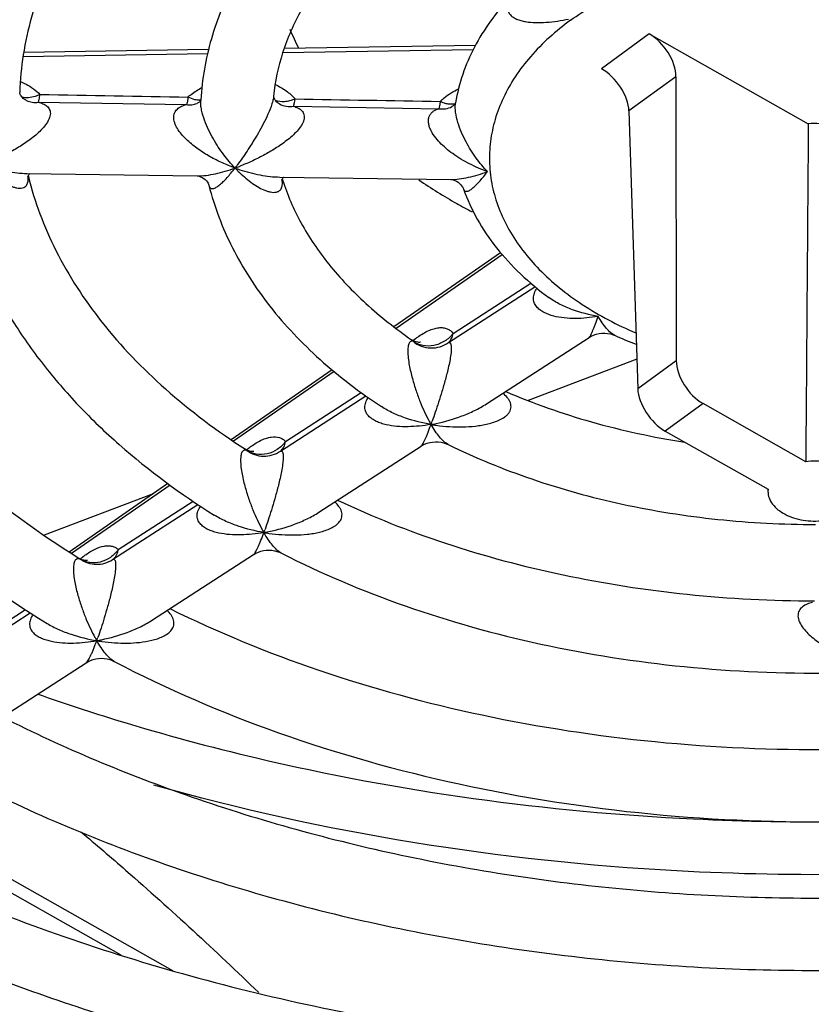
# Model space of a CAD drawing. Header units: millimetres. Extents: x 0 to 841, y 0 to 594.
# Tile 44 of 77: x 742 to 753, y 129 to 142. Entities that reach past the tile are written whole.
import ezdxf

# ---------------------------------------------------------------- set-up
doc = ezdxf.new("R2010")
doc.units = ezdxf.units.MM
doc.header["$LTSCALE"] = 46.255
doc.layers.get('0').update_dxf_attribs({"linetype": 'CONTINUOUS'})
doc.layers.add('ROUNDS', color=7, linetype='CONTINUOUS')

msp = doc.modelspace()

# ---------------------------------------------------------------- linework, layer by layer
at = {"color": 9, "linetype": 'CONTINUOUS'}
for p, q in [((750.8671, 141.9615), (750.2065, 141.4797)), ((751.2365, 141.3686), (750.5873, 140.8951)), ((751.242, 137.4425), (750.7085, 137.0533)), ((751.6114, 136.8495), (751.0892, 136.4687))]:
    msp.add_line(p, q, dxfattribs=at)
at = {"color": 7, "linetype": 'CONTINUOUS'}
for p, q in [((750.8671, 141.9615), (753.0678, 140.7175)), ((751.2365, 141.3686), (751.242, 137.4425)), ((742.1601, 141.1523), (742.16, 141.1494)), ((744.6648, 141.0504), (744.6641, 141.0388)), ((745.6718, 141.0993), (745.6712, 141.0928)), ((748.1889, 141.0082), (748.188, 141.0029)), ((750.5873, 140.8951), (750.7085, 137.0533)), ((742.2603, 140.031), (744.6147, 139.9976)), ((742.2787, 139.9998), (742.2815, 139.9885)), ((745.7598, 139.9813), (748.1215, 139.9478)), ((745.7915, 139.9551), (745.7955, 139.9422)), ((748.6174, 136.8459), (750.0352, 137.7625)), ((750.6956, 137.4617), (749.192, 136.89)), ((753.0326, 136.0462), (751.6114, 136.8495)), ((751.0892, 136.4687), (752.5104, 135.6653)), ((746.2989, 135.3471), (747.7108, 136.2599)), ((744.0056, 135.6015), (742.4981, 135.0284)), ((752.5084, 135.6664), (752.5092, 135.6337)), ((752.5104, 135.6653), (752.5092, 135.6337)), ((743.9839, 133.8505), (745.3935, 134.7618)), ((741.1281, 133.195), (742.305, 133.9559)), ((741.6702, 132.3547), (743.0788, 133.2654))]:
    msp.add_line(p, q, dxfattribs=at)
for centre, radius, start, end in [((749.2564, 143.3805), 3.6211, 201.98699, 206.55835), ((751.7131, 145.828), 7.1341, 235.60284, 240.54438), ((751.9636, 146.2676), 7.64, 240.52989, 242.36424), ((752.7339, 143.0561), 5.7618, 246.05292, 249.209)]:
    msp.add_arc(centre, radius, start, end, dxfattribs=at)
at = {"color": 9, "linetype": 'CONTINUOUS'}
for centre, radius, start, end in [((751.9043, 159.8833), 28.6687, 250.66997, 253.01576), ((753.1736, 165.9702), 34.9041, 267.21684, 270.72733)]:
    msp.add_arc(centre, radius, start, end, dxfattribs=at)
at = {"color": 7, "linetype": 'CONTINUOUS'}
for centre, major_axis, ratio, start_param, end_param in [((750.8611, 141.574), (-0.2892, 0.4079), 0.5869408, -2.4485752, -0.8952321), ((750.212, 141.1006), (-0.2999, 0.4001), 0.5645325, -2.4638089, -0.9104658), ((751.6174, 137.2371), (-0.2892, 0.4079), 0.5869408, 0.6930175, 2.2463605), ((751.0837, 136.8478), (-0.2999, 0.4001), 0.5645325, 0.6777838, 2.2311268)]:
    msp.add_ellipse(centre, major_axis=major_axis, ratio=ratio, start_param=start_param, end_param=end_param, dxfattribs=at)
for points, knots in [([(743.6613, 145.8438), (743.283, 145.5227), (742.5961, 144.8396), (741.9215, 143.8504), (741.5366, 143.0207), (741.3272, 142.3895), (741.1962, 141.7468), (741.162, 141.3132), (741.1585, 141.0972)], [0, 0, 0, 0, 0.2692354, 0.5227442, 0.6448929, 0.7646694, 0.8827834, 1, 1, 1, 1]), ([(744.3276, 145.0976), (743.999, 144.8204), (743.407, 144.2386), (742.8237, 143.4023), (742.4932, 142.7126), (742.314, 142.1971), (742.1994, 141.6766), (742.1659, 141.3263), (742.1601, 141.1523)], [0, 0, 0, 0, 0.2784531, 0.5346024, 0.6556135, 0.7728172, 0.8872217, 1, 1, 1, 1]), ([(746.2985, 144.1605), (746.0616, 143.9464), (745.6297, 143.4932), (745.2006, 142.8478), (744.9476, 142.3075), (744.8042, 141.8957), (744.707, 141.476), (744.6735, 141.1922), (744.6648, 141.0504)], [0, 0, 0, 0, 0.266029, 0.5190373, 0.6417358, 0.7624352, 0.8816685, 1, 1, 1, 1]), ([(746.9563, 143.4071), (746.7716, 143.239), (746.4379, 142.8903), (746.0436, 142.3135), (745.7802, 141.7154), (745.6923, 141.3022), (745.6718, 141.0993)], [0, 0, 0, 0, 0.2776763, 0.5343224, 0.7731743, 1, 1, 1, 1]), ([(748.9492, 142.4688), (748.8498, 142.3638), (748.6663, 142.1445), (748.4419, 141.7856), (748.2776, 141.406), (748.2107, 141.1412), (748.1889, 141.0082)], [0, 0, 0, 0, 0.2598242, 0.5118942, 0.7579609, 1, 1, 1, 1]), ([(753.0678, 140.7175), (753.0648, 140.3283), (753.0526, 138.7712), (753.0409, 137.2141), (753.0326, 136.0462)], [0, 0, 0, 0, 0.2499637, 1, 1, 1, 1]), ([(753.9072, 140.243), (753.9068, 140.277), (753.894, 140.3474), (753.8414, 140.445), (753.7592, 140.5323), (753.6514, 140.6061), (753.5227, 140.6638), (753.3281, 140.7168), (753.1716, 140.7255), (753.0678, 140.7175)], [0, 0, 0, 0, 0.0960436, 0.1978622, 0.3092488, 0.4316774, 0.5645778, 0.7058658, 1, 1, 1, 1]), ([(737.7729, 139.9659), (737.8283, 139.6689), (737.98, 139.0761), (738.3218, 138.2133), (738.7755, 137.3772), (739.3364, 136.574), (739.9992, 135.8091), (741.0286, 134.8302), (741.9122, 134.1937), (742.5378, 133.81)], [0, 0, 0, 0, 0.1131309, 0.2284413, 0.3467127, 0.4686023, 0.5946222, 0.7251283, 1, 1, 1, 1]), ([(738.7781, 140.0365), (738.8296, 139.7877), (738.9668, 139.289), (739.2676, 138.5605), (739.6644, 137.8474), (740.1551, 137.1549), (740.7369, 136.4881), (741.6476, 135.6227), (742.4294, 135.055), (742.9841, 134.7097)], [0, 0, 0, 0, 0.1093771, 0.2218951, 0.338487, 0.4598681, 0.5865337, 0.7187729, 1, 1, 1, 1]), ([(742.2815, 139.9885), (742.324, 139.8138), (742.4318, 139.4641), (742.736, 138.7702), (743.288, 137.9249), (744.1797, 137.0009), (744.8938, 136.4684), (745.2816, 136.2183)], [0, 0, 0, 0, 0.1093956, 0.2221164, 0.4603076, 0.7191461, 1, 1, 1, 1]), ([(741.2726, 139.9158), (741.3196, 139.6933), (741.4428, 139.2496), (741.7092, 138.6046), (742.0553, 137.98), (742.4778, 137.38), (742.9728, 136.8081), (743.7363, 136.0763), (744.3891, 135.5973), (744.8508, 135.3072)], [0, 0, 0, 0, 0.1139238, 0.2299365, 0.3487205, 0.4708577, 0.5968112, 0.7269133, 1, 1, 1, 1]), ([(744.7777, 139.8659), (744.8153, 139.7181), (744.9084, 139.4242), (745.1628, 138.8494), (745.608, 138.1629), (746.3105, 137.4246), (746.866, 137.0028), (747.1646, 136.8067)], [0, 0, 0, 0, 0.1153653, 0.2326372, 0.4746688, 0.7298184, 1, 1, 1, 1]), ([(745.7955, 139.9422), (745.8605, 139.7378), (746.0401, 139.3271), (746.4325, 138.7505), (746.9509, 138.2062), (747.3599, 137.8848), (747.5812, 137.7318)], [0, 0, 0, 0, 0.2226646, 0.4618816, 0.7206746, 1, 1, 1, 1]), ([(748.2979, 139.8177), (748.3492, 139.6727), (748.4802, 139.3874), (748.7486, 138.992), (749.0843, 138.6288), (749.3431, 138.4149), (749.4808, 138.3141)], [0, 0, 0, 0, 0.2378013, 0.4824984, 0.7360931, 1, 1, 1, 1]), ([(748.8821, 137.017), (749.2668, 136.8502), (750.08, 136.5651), (750.9218, 136.384), (751.3562, 136.3165)], [0, 0, 0, 0, 0.4881954, 1, 1, 1, 1]), ([(748.0886, 136.282), (748.462, 136.0991), (749.2505, 135.7772), (750.5014, 135.4335), (751.8182, 135.2243), (752.7165, 135.1779), (753.1685, 135.1781)], [0, 0, 0, 0, 0.2380673, 0.4860961, 0.7412165, 1, 1, 1, 1]), ([(753.7996, 135.6329), (753.8003, 135.6637), (753.7903, 135.7278), (753.7431, 135.8169), (753.6675, 135.8959), (753.5677, 135.9617), (753.4485, 136.0117), (753.2696, 136.055), (753.1265, 136.0578), (753.0326, 136.0462)], [0, 0, 0, 0, 0.0954345, 0.1966497, 0.3079176, 0.4308053, 0.5645201, 0.7065648, 1, 1, 1, 1]), ([(752.5092, 135.6337), (752.5098, 135.6033), (752.5224, 135.5403), (752.5719, 135.4536), (752.6486, 135.377), (752.7483, 135.3134), (752.8664, 135.2651), (753.043, 135.2235), (753.1837, 135.2211), (753.2762, 135.2325)], [0, 0, 0, 0, 0.0954421, 0.1971571, 0.3089921, 0.4322272, 0.5659532, 0.7076872, 1, 1, 1, 1]), ([(746.5564, 135.5134), (747.0408, 135.2844), (748.0642, 134.8805), (749.6868, 134.4477), (751.3979, 134.1827), (752.5659, 134.123), (753.154, 134.1227)], [0, 0, 0, 0, 0.2366217, 0.4845134, 0.740248, 1, 1, 1, 1]), ([(745.779, 134.7812), (746.3317, 134.4993), (747.506, 134.0044), (749.3785, 133.4826), (751.3573, 133.1739), (752.7083, 133.1158), (753.3878, 133.124)], [0, 0, 0, 0, 0.2369001, 0.4848542, 0.7405426, 1, 1, 1, 1]), ([(744.2374, 134.0142), (744.9035, 133.6852), (746.3187, 133.1067), (748.5726, 132.4946), (750.9565, 132.1303), (752.5847, 132.06), (753.404, 132.0685)], [0, 0, 0, 0, 0.2358783, 0.4837513, 0.739872, 1, 1, 1, 1]), ([(743.4685, 133.2831), (744.1999, 132.9014), (745.7599, 132.2325), (748.2548, 131.5318), (750.8969, 131.1236), (752.7018, 131.0545), (753.6091, 131.0713)], [0, 0, 0, 0, 0.2362254, 0.4841418, 0.7401614, 1, 1, 1, 1]), ([(741.9211, 132.5168), (742.7682, 132.0872), (744.5739, 131.3333), (747.4581, 130.5415), (750.5141, 130.0781), (752.602, 129.998), (753.6522, 130.0159)], [0, 0, 0, 0, 0.2354334, 0.4832986, 0.7396541, 1, 1, 1, 1]), ([(741.1598, 131.7851), (742.0694, 131.3036), (743.5115, 130.6785), (745.5236, 130.0347), (747.6601, 129.4996), (750.4351, 129.0736), (752.6932, 128.9937), (753.8281, 129.0192)], [0, 0, 0, 0, 0.2357623, 0.3584603, 0.4837529, 0.7399527, 1, 1, 1, 1]), ([(743.0064, 130.929), (743.2158, 130.7531), (744.0551, 130.034), (744.8676, 129.284), (745.4662, 128.7066)], [0, 0, 0, 0, 0.2475142, 1, 1, 1, 1])]:
    msp.add_open_spline(points, degree=3, knots=knots, dxfattribs=at)
at = {"color": 9, "linetype": 'CONTINUOUS'}
for points, knots in [([(749.7788, 142.1491), (749.9812, 142.2967), (750.4314, 142.5623), (751.1813, 142.8562), (752.005, 143.0516), (752.8716, 143.1412), (753.749, 143.1217), (754.6042, 142.994), (755.4054, 142.7625), (756.1231, 142.4355), (756.7306, 142.0246), (757.1348, 141.6137), (757.3751, 141.258), (757.511, 140.9866), (757.6048, 140.7076), (757.6553, 140.4236), (757.6619, 140.1377), (757.6245, 139.8529), (757.5436, 139.5721), (757.3761, 139.2001), (757.0558, 138.7577), (756.7216, 138.4653), (756.5357, 138.3297)], [0, 0, 0, 0, 0.0640679, 0.1328465, 0.2052611, 0.2798712, 0.3550359, 0.4290657, 0.5003714, 0.5676192, 0.6299032, 0.6869425, 0.7136825, 0.7393994, 0.7643135, 0.7886992, 0.8128696, 0.8371542, 0.8618738, 0.8873167, 0.9411636, 1, 1, 1, 1]), ([(748.9555, 142.4648), (748.942, 142.445), (748.9196, 142.405), (748.9029, 142.3413), (748.9092, 142.2809), (748.9373, 142.2304), (748.9803, 142.1919), (749.033, 142.1633), (749.0927, 142.1427), (749.1806, 142.1238), (749.2988, 142.1146), (749.4986, 142.1214), (749.6504, 142.1447), (749.752, 142.1652)], [0, 0, 0, 0, 0.0657353, 0.1247408, 0.1776261, 0.2279973, 0.2795503, 0.3340101, 0.3916529, 0.4521956, 0.5802796, 0.7155444, 1, 1, 1, 1]), ([(749.7788, 142.1491), (749.5772, 142.0021), (749.3009, 141.7563), (749.0104, 141.377), (748.8448, 141.0855), (748.7285, 140.7836), (748.6633, 140.4749), (748.6502, 140.1633), (748.6894, 139.8526), (748.7802, 139.5468), (748.9722, 139.1422), (749.2625, 138.7698), (749.6248, 138.442), (750.0587, 138.1267), (750.4256, 137.9359), (750.683, 137.8271)], [0, 0, 0, 0, 0.132977, 0.1948899, 0.2540896, 0.3111074, 0.3666418, 0.4215172, 0.4766176, 0.5328065, 0.5908513, 0.7145366, 0.7811402, 0.851006, 1, 1, 1, 1]), ([(743.5299, 132.4649), (744.1591, 132.2726), (746.7594, 131.5721), (749.4472, 131.206), (751.4788, 131.1072)], [0, 0, 0, 0, 0.2444285, 1, 1, 1, 1]), ([(753.7451, 130.3405), (752.9129, 130.3271), (749.638, 130.3896), (746.3674, 130.9084), (744.0167, 131.5728)], [0, 0, 0, 0, 0.2541368, 1, 1, 1, 1])]:
    msp.add_open_spline(points, degree=3, knots=knots, dxfattribs=at)
at = {"layer": 'ROUNDS', "color": 7, "linetype": 'CONTINUOUS'}
for p, q in [((744.7736, 141.7435), (742.2152, 141.7029)), ((748.4641, 141.8019), (745.8201, 141.76)), ((744.6627, 141.0459), (744.6587, 141.039)), ((744.6648, 141.0504), (744.6627, 141.0459)), ((745.6731, 141.0932), (745.672, 141.0993)), ((745.6752, 141.0854), (745.6731, 141.0932)), ((748.1853, 141.0001), (748.181, 140.9931)), ((742.2609, 140.031), (742.2616, 140.031)), ((744.6142, 139.9976), (744.6144, 139.9976)), ((745.7601, 139.9813), (745.7604, 139.9813)), ((748.8122, 138.9336), (747.3361, 137.9103)), ((747.6001, 137.7201), (747.5812, 137.7318)), ((747.6234, 137.7091), (747.6001, 137.7201)), ((746.4802, 137.317), (745.0857, 136.3503)), ((748.6175, 136.846), (748.6176, 136.8461)), ((745.3002, 136.2076), (745.2816, 136.2183)), ((745.3232, 136.1975), (745.3002, 136.2076)), ((744.2108, 135.7438), (742.8454, 134.7972)), ((746.2993, 135.3473), (746.2997, 135.3476)), ((743.0026, 134.6994), (742.9842, 134.7097)), ((745.3932, 134.7616), (745.3975, 134.7643)), ((743.9841, 133.8506), (743.9844, 133.8508)), ((743.0783, 133.265), (743.0784, 133.2651)), ((743.5621, 129.2222), (739.9732, 131.2508)), ((744.2789, 129.0078), (740.13, 131.3531))]:
    msp.add_line(p, q, dxfattribs=at)
at = {"layer": 'ROUNDS', "color": 9, "linetype": 'CONTINUOUS'}
for p, q in [((748.433, 141.7426), (745.8001, 141.7009)), ((744.7594, 141.6844), (742.2063, 141.644)), ((742.4173, 141.0158), (744.4685, 140.9833)), ((745.9476, 140.9596), (747.9571, 140.9268)), ((748.8349, 138.9076), (747.3653, 137.8889)), ((748.0927, 137.6944), (749.2874, 138.4649)), ((748.1545, 137.8189), (749.232, 138.5126)), ((746.5076, 137.2943), (745.1161, 136.3296)), ((745.7659, 136.1924), (746.9477, 136.9555)), ((745.8369, 136.3246), (746.8846, 137.0005)), ((744.2398, 135.7221), (742.877, 134.7773)), ((743.5239, 134.8309), (744.5586, 135.4994)), ((743.444, 134.6922), (744.6238, 135.4546)), ((745.3932, 134.7616), (745.3935, 134.7618)), ((741.2127, 133.3363), (742.2386, 134))]:
    msp.add_line(p, q, dxfattribs=at)
at = {"layer": 'ROUNDS', "color": 7, "linetype": 'CONTINUOUS'}
for points in [[(742.1619, 141.144), (742.1606, 141.1497), (742.1602, 141.1523)], [(742.2555, 141.0382), (742.2468, 141.0423), (742.2342, 141.0495), (742.2215, 141.0584), (742.2094, 141.0687), (742.1982, 141.08), (742.1883, 141.0918), (742.1799, 141.1039), (742.1731, 141.1155), (742.1679, 141.1265), (742.1642, 141.1361), (742.1619, 141.144)], [(744.6587, 141.039), (744.6529, 141.0308), (744.6453, 141.0221), (744.6364, 141.0138), (744.6268, 141.0066), (744.6177, 141.0012), (744.6105, 140.9979)], [(745.7536, 140.9919), (745.7458, 140.9964), (745.7346, 141.004), (745.7235, 141.013), (745.7131, 141.0229), (745.7036, 141.0337), (745.6953, 141.0447), (745.6883, 141.0558), (745.6826, 141.0666), (745.6783, 141.0765), (745.6752, 141.0854)], [(748.181, 140.9931), (748.1749, 140.9849), (748.1669, 140.9761), (748.1574, 140.9676), (748.1467, 140.9598), (748.1381, 140.9547)], [(748.1891, 141.0082), (748.1891, 141.0082), (748.1879, 141.0053), (748.1853, 141.0001)], [(742.2741, 139.9865), (742.2741, 139.9867), (742.2747, 139.9888), (742.2761, 139.9929), (742.2785, 139.9984)], [(742.2785, 139.9984), (742.2821, 140.0048), (742.2866, 140.0117), (742.292, 140.0184), (742.2979, 140.0246), (742.3038, 140.0298), (742.3047, 140.0304)], [(744.6144, 139.9976), (744.6192, 139.9974), (744.6289, 139.9961), (744.6432, 139.993), (744.6623, 139.9866), (744.6844, 139.9762), (744.7064, 139.9622), (744.7263, 139.9458), (744.743, 139.9284), (744.7561, 139.9112), (744.7658, 139.8953), (744.7724, 139.8816), (744.7763, 139.8709), (744.7777, 139.8659)], [(745.786, 139.9389), (745.7859, 139.9386), (745.7861, 139.9395), (745.7869, 139.9424), (745.7885, 139.947), (745.7911, 139.9527)], [(745.7911, 139.9527), (745.7946, 139.9591), (745.7989, 139.9657), (745.8039, 139.972), (745.8091, 139.9776), (745.8124, 139.9806)], [(748.1214, 139.9478), (748.1285, 139.9474), (748.1408, 139.9459), (748.1576, 139.9422), (748.1787, 139.9351), (748.2019, 139.9241), (748.2246, 139.9099), (748.2453, 139.8933), (748.263, 139.8752), (748.2773, 139.8569), (748.2878, 139.84), (748.2948, 139.8255), (748.2979, 139.8177)], [(750.0351, 137.7624), (750.0641, 137.7794), (750.0986, 137.7954), (750.1354, 137.8081), (750.1738, 137.817), (750.213, 137.8219), (750.2525, 137.8228), (750.2918, 137.8196), (750.3301, 137.8124), (750.3669, 137.8016), (750.3952, 137.7903)], [(747.7019, 137.6968), (747.702, 137.6968), (747.6993, 137.6964), (747.6923, 137.6959), (747.6808, 137.6959), (747.665, 137.6976), (747.6455, 137.7017), (747.6234, 137.7091)], [(747.7105, 136.2596), (747.7257, 136.2689), (747.7589, 136.2862), (747.7946, 136.3004), (747.8322, 136.3111), (747.8708, 136.318), (747.9099, 136.321), (747.9489, 136.3199), (747.9875, 136.315), (748.025, 136.3064), (748.061, 136.2942), (748.0886, 136.282)], [(745.3978, 136.187), (745.398, 136.1871), (745.3958, 136.1867), (745.3894, 136.1861), (745.3786, 136.186), (745.3635, 136.1873), (745.3447, 136.1909), (745.3232, 136.1975)], [(745.3975, 134.7643), (745.4285, 134.7818), (745.4619, 134.7968), (745.4973, 134.8087), (745.5339, 134.8171), (745.5712, 134.8221), (745.6088, 134.8233), (745.6462, 134.821), (745.683, 134.8151), (745.7188, 134.8058), (745.753, 134.7933), (745.779, 134.7812)], [(743.0979, 134.6802), (743.0982, 134.6802), (743.0962, 134.6799), (743.0899, 134.6793), (743.0793, 134.6791), (743.0646, 134.6803), (743.0462, 134.6836), (743.0252, 134.6898), (743.0026, 134.6994)], [(743.0784, 133.2651), (743.104, 133.2803), (743.1385, 133.2968), (743.175, 133.31), (743.2129, 133.3196), (743.2518, 133.3253), (743.2911, 133.3271), (743.3304, 133.3249), (743.3691, 133.3188), (743.4068, 133.3088), (743.4427, 133.2954), (743.4685, 133.2832)]]:
    msp.add_lwpolyline(points, dxfattribs=at)
at = {"layer": 'ROUNDS', "color": 9, "linetype": 'CONTINUOUS'}
for centre, radius, start, end in [((741.9058, 141.1578), 0.2544, 357.73815, 358.12074), ((742.5109, 142.1345), 3.3193, 322.32641, 323.23108), ((744.2182, 142.6773), 2.731, 289.68479, 291.07005), ((745.9426, 142.3381), 2.3728, 250.18122, 251.87818), ((746.5338, 141.4324), 1.9255, 223.54488, 225.24274), ((741.9067, 139.9522), 0.3725, 5.31745, 6.46837), ((745.3963, 139.8845), 0.3979, 7.9347, 9.14896), ((748.3834, 136.7855), 1.2174, 126.18503, 129.90434), ((749.5047, 137.5239), 1.9152, 208.69623, 210.19534), ((741.6501, 138.8057), 6.5933, 340.09209, 340.49477), ((747.4468, 138.8521), 2.3266, 279.96349, 281.7019), ((748.252, 138.9545), 2.4275, 260.45152, 262.17159), ((747.6967, 136.2809), 0.0254, 302.87381, 303.70729), ((747.275, 136.077), 2.0101, 208.76613, 210.19253), ((740.4924, 136.8978), 5.3674, 340.04614, 340.54017), ((745.1253, 137.4079), 2.3778, 279.98221, 281.68108), ((745.9482, 137.5075), 2.4757, 260.45257, 262.13662), ((742.9669, 134.6309), 0.0743, 78.10963, 80.46718), ((742.9451, 134.6471), 0.0738, 44.52866, 58.01326), ((745.0102, 134.6098), 2.0645, 208.80324, 210.1911), ((738.6371, 135.2397), 4.8823, 340.02161, 340.56435), ((742.8082, 135.9412), 2.4061, 279.9922, 281.66998), ((743.6407, 136.039), 2.5021, 260.45311, 262.11803), ((743.0607, 133.2925), 0.0326, 302.87792, 303.76023)]:
    msp.add_arc(centre, radius, start, end, dxfattribs=at)
for points, knots in [([(742.1696, 141.3037), (742.1961, 141.2926), (742.2945, 141.2466), (742.3847, 141.1814), (742.4396, 141.1233)], [0, 0, 0, 0, 0.2643085, 1, 1, 1, 1]), ([(744.4897, 141.0882), (744.5036, 141.1008), (744.5629, 141.1508), (744.6289, 141.1926), (744.6811, 141.2198)], [0, 0, 0, 0, 0.2418702, 1, 1, 1, 1]), ([(745.6944, 141.2595), (745.7482, 141.2358), (745.8478, 141.1803), (745.9329, 141.1038), (745.9681, 141.0623)], [0, 0, 0, 0, 0.5193209, 1, 1, 1, 1]), ([(747.9765, 141.0262), (747.9938, 141.0437), (748.07, 141.1129), (748.1588, 141.1677), (748.2295, 141.2013)], [0, 0, 0, 0, 0.2391823, 1, 1, 1, 1]), ([(742.4396, 141.1233), (742.4179, 141.1124), (742.3402, 141.0797), (742.2478, 141.0689), (742.1904, 141.0885)], [0, 0, 0, 0, 0.2861346, 1, 1, 1, 1]), ([(742.2555, 141.0382), (742.2805, 141.0274), (742.3342, 141.0124), (742.3898, 141.0123), (742.4173, 141.0158)], [0, 0, 0, 0, 0.4957, 1, 1, 1, 1]), ([(742.4173, 141.0158), (742.4199, 141.021), (742.4241, 141.0344), (742.4297, 141.058), (742.4351, 141.0885), (742.438, 141.111), (742.4396, 141.1233)], [0, 0, 0, 0, 0.1587135, 0.3805502, 0.6625963, 1, 1, 1, 1]), ([(744.4897, 141.0882), (744.4871, 141.0666), (744.4829, 141.037), (744.475, 141.0021), (744.4708, 140.9888), (744.4685, 140.9833)], [0, 0, 0, 0, 0.6102358, 0.8342854, 1, 1, 1, 1]), ([(744.6618, 141.0439), (744.6349, 141.041), (744.5741, 141.0489), (744.5186, 141.0726), (744.4897, 141.0882)], [0, 0, 0, 0, 0.4508918, 1, 1, 1, 1]), ([(745.1381, 140.1059), (745.0829, 140.164), (744.9747, 140.2925), (744.8561, 140.4716), (744.771, 140.633), (744.7146, 140.7655), (744.6795, 140.8812), (744.6645, 140.9732), (744.6628, 141.0177), (744.6641, 141.0388)], [0, 0, 0, 0, 0.2254328, 0.4710865, 0.6021754, 0.7382074, 0.875412, 0.9407975, 1, 1, 1, 1]), ([(745.6712, 141.0928), (745.669, 141.0709), (745.6596, 141.0248), (745.6301, 140.9316), (745.5807, 140.8168), (745.5142, 140.6859), (745.4451, 140.5633), (745.3756, 140.4487), (745.286, 140.3096), (745.2167, 140.2104), (745.1698, 140.1476)], [0, 0, 0, 0, 0.0613769, 0.1303463, 0.2718367, 0.4087055, 0.5392043, 0.6634918, 0.7817654, 1, 1, 1, 1]), ([(745.9681, 141.0623), (745.9441, 141.0514), (745.8962, 141.0337), (745.8052, 141.0165), (745.7356, 141.0237), (745.6975, 141.0411)], [0, 0, 0, 0, 0.2845063, 0.5477756, 1, 1, 1, 1]), ([(745.9476, 140.9596), (745.9499, 140.9651), (745.9538, 140.9785), (745.959, 141.0015), (745.9639, 141.0301), (745.9666, 141.051), (745.9681, 141.0623)], [0, 0, 0, 0, 0.1706906, 0.3963014, 0.674087, 1, 1, 1, 1]), ([(742.4173, 141.0158), (742.4394, 141.0107), (742.4819, 140.9978), (742.53, 140.9701), (742.5597, 140.9392), (742.5761, 140.911), (742.5846, 140.8777), (742.5839, 140.8405), (742.574, 140.8012), (742.5498, 140.7467), (742.5044, 140.6818), (742.438, 140.6109), (742.3642, 140.5457), (742.2863, 140.4859), (742.1798, 140.4128), (742.0432, 140.3318), (741.8765, 140.2481), (741.7635, 140.2002), (741.7072, 140.1785)], [0, 0, 0, 0, 0.0487865, 0.094892, 0.117392, 0.1401579, 0.1641412, 0.1903583, 0.219302, 0.250703, 0.3181076, 0.3882614, 0.4589877, 0.5294376, 0.5992702, 0.736529, 0.8702263, 1, 1, 1, 1]), ([(745.1381, 140.1059), (745.0792, 140.1271), (744.9622, 140.1745), (744.7919, 140.2603), (744.6283, 140.3625), (744.5015, 140.4633), (744.4113, 140.5554), (744.353, 140.6299), (744.3155, 140.6972), (744.2969, 140.7526), (744.2901, 140.7928), (744.2911, 140.8312), (744.3002, 140.8665), (744.3169, 140.8973), (744.3477, 140.932), (744.3988, 140.9636), (744.4446, 140.9779), (744.4685, 140.9833)], [0, 0, 0, 0, 0.1324341, 0.2668595, 0.4030018, 0.5400872, 0.6083603, 0.6754655, 0.7397593, 0.770106, 0.7987641, 0.8255997, 0.850859, 0.8751462, 0.8991635, 0.9481728, 1, 1, 1, 1]), ([(744.4685, 140.9833), (744.4925, 140.9795), (744.5411, 140.9779), (744.5884, 140.9893), (744.6105, 140.9979)], [0, 0, 0, 0, 0.5061351, 1, 1, 1, 1]), ([(745.9476, 140.9596), (745.9691, 140.9535), (746.0005, 140.942), (746.0379, 140.9194), (746.0621, 140.8986), (746.0813, 140.873), (746.0937, 140.8422), (746.097, 140.8068), (746.0908, 140.7686), (746.0759, 140.7294), (746.0463, 140.6765), (745.9969, 140.6145), (745.928, 140.5469), (745.8531, 140.4848), (745.7748, 140.4276), (745.6684, 140.3574), (745.5326, 140.2791), (745.3674, 140.1974), (745.2557, 140.1503), (745.2, 140.1289)], [0, 0, 0, 0, 0.048249, 0.0714318, 0.0941159, 0.1166942, 0.1399461, 0.164945, 0.1925229, 0.222741, 0.2550277, 0.323062, 0.3929843, 0.4631824, 0.5330293, 0.6022639, 0.7384258, 0.8711443, 1, 1, 1, 1]), ([(745.7536, 140.9919), (745.7825, 140.9764), (745.8467, 140.9547), (745.9144, 140.9547), (745.9476, 140.9596)], [0, 0, 0, 0, 0.4936906, 1, 1, 1, 1]), ([(748.149, 140.3054), (748.1173, 140.3283), (748.0554, 140.3764), (747.9697, 140.4564), (747.8948, 140.5443), (747.8457, 140.625), (747.8211, 140.6923), (747.8122, 140.7412), (747.8139, 140.7875), (747.8268, 140.8291), (747.8499, 140.8639), (747.8914, 140.9011), (747.9303, 140.9185), (747.9571, 140.9268)], [0, 0, 0, 0, 0.1432597, 0.2866552, 0.4285778, 0.5653026, 0.6297542, 0.6901423, 0.7459447, 0.7978305, 0.8475856, 0.8971601, 1, 1, 1, 1]), ([(747.9765, 141.0262), (747.974, 141.0063), (747.969, 140.9729), (747.9617, 140.9397), (747.9571, 140.9268)], [0, 0, 0, 0, 0.5948771, 1, 1, 1, 1]), ([(747.9571, 140.9268), (747.9881, 140.9218), (748.0511, 140.9209), (748.1112, 140.9405), (748.138, 140.9547)], [0, 0, 0, 0, 0.5083537, 1, 1, 1, 1]), ([(748.1825, 140.995), (748.1526, 140.9854), (748.1001, 140.9852), (748.0316, 141.0024), (747.995, 141.0173), (747.9765, 141.0262)], [0, 0, 0, 0, 0.4442492, 0.7088948, 1, 1, 1, 1]), ([(748.6309, 140.0563), (748.5751, 140.115), (748.4665, 140.2458), (748.3503, 140.4302), (748.2697, 140.5973), (748.2188, 140.7337), (748.1905, 140.8512), (748.1827, 140.9415), (748.1849, 140.9836), (748.188, 141.0029)], [0, 0, 0, 0, 0.2267899, 0.4752304, 0.608444, 0.7463064, 0.8825881, 0.9452026, 1, 1, 1, 1]), ([(748.6309, 140.0563), (748.5465, 140.0868), (748.3796, 140.1586), (748.2233, 140.252), (748.149, 140.3054)], [0, 0, 0, 0, 0.4949671, 1, 1, 1, 1]), ([(741.6852, 140.1148), (741.7132, 140.087), (741.7694, 140.0345), (741.8565, 139.9638), (741.9436, 139.9043), (742.0171, 139.8648), (742.0754, 139.8421), (742.1174, 139.8305), (742.1582, 139.8253), (742.1974, 139.8282), (742.2344, 139.8429), (742.2646, 139.8756), (742.28, 139.9266), (742.2796, 139.9653), (742.2777, 139.9867)], [0, 0, 0, 0, 0.1485607, 0.2895016, 0.422171, 0.5454029, 0.602995, 0.6575475, 0.7088941, 0.7572958, 0.804432, 0.8554101, 0.9189773, 1, 1, 1, 1]), ([(741.7117, 140.1327), (741.8023, 140.103), (741.9396, 140.0667), (742.1243, 140.0381), (742.2158, 140.0317), (742.2609, 140.031)], [0, 0, 0, 0, 0.5099945, 0.7580863, 1, 1, 1, 1]), ([(744.6144, 139.9976), (744.6557, 139.997), (744.7411, 140.003), (744.9175, 140.0343), (745.0498, 140.0743), (745.1381, 140.1059)], [0, 0, 0, 0, 0.2307317, 0.4760827, 1, 1, 1, 1]), ([(744.7777, 139.8659), (744.7798, 139.8576), (744.785, 139.8432), (744.7995, 139.8272), (744.8177, 139.8208), (744.8373, 139.822), (744.8579, 139.8287), (744.8796, 139.8397), (744.9025, 139.8547), (744.9355, 139.8801), (744.9781, 139.9194), (745.03, 139.9743), (745.084, 140.0372), (745.1199, 140.0823), (745.1381, 140.1059)], [0, 0, 0, 0, 0.0510972, 0.0901707, 0.1252685, 0.1627033, 0.2053935, 0.2540882, 0.3086635, 0.3687211, 0.5034603, 0.6551341, 0.8212511, 1, 1, 1, 1]), ([(745.178, 140.0651), (745.2068, 140.0366), (745.2648, 139.9827), (745.3549, 139.9104), (745.4454, 139.8497), (745.522, 139.8094), (745.5829, 139.7862), (745.6268, 139.7742), (745.6696, 139.7687), (745.7109, 139.7714), (745.7429, 139.7839), (745.764, 139.8018), (745.7831, 139.828), (745.7959, 139.8759), (745.7935, 139.9168), (745.7904, 139.9394)], [0, 0, 0, 0, 0.1466873, 0.2860434, 0.4176149, 0.5404341, 0.5981254, 0.652985, 0.7048049, 0.7537289, 0.8012428, 0.826031, 0.8528695, 0.9174556, 1, 1, 1, 1]), ([(745.2046, 140.083), (745.296, 140.0531), (745.4349, 140.0167), (745.6217, 139.9883), (745.7143, 139.982), (745.7601, 139.9813)], [0, 0, 0, 0, 0.5092641, 0.7574682, 1, 1, 1, 1]), ([(748.1214, 139.9478), (748.1613, 139.9472), (748.2439, 139.9534), (748.4155, 139.9854), (748.5445, 140.0253), (748.6309, 140.0563)], [0, 0, 0, 0, 0.228593, 0.4734897, 1, 1, 1, 1]), ([(748.2979, 139.8176), (748.3003, 139.811), (748.3058, 139.7994), (748.3196, 139.7871), (748.3362, 139.7829), (748.3538, 139.7852), (748.3725, 139.7921), (748.4004, 139.8077), (748.437, 139.8365), (748.4822, 139.8798), (748.5301, 139.9321), (748.5802, 139.9917), (748.6137, 140.0341), (748.6309, 140.0563)], [0, 0, 0, 0, 0.0456538, 0.0819213, 0.1158553, 0.1528556, 0.1954135, 0.2441773, 0.3594699, 0.4957599, 0.6496509, 0.8184239, 1, 1, 1, 1]), ([(750.1612, 138.0552), (750.1089, 138.0461), (750.0043, 138.0317), (749.8476, 138.0232), (749.6942, 138.0298), (749.5474, 138.0544), (749.4332, 138.0945), (749.3547, 138.1432), (749.3063, 138.1888), (749.2728, 138.2454), (749.2618, 138.3119), (749.2771, 138.3808), (749.3008, 138.4228), (749.315, 138.4431)], [0, 0, 0, 0, 0.1366508, 0.2711825, 0.4029221, 0.5307561, 0.6528505, 0.711156, 0.7673488, 0.8220411, 0.8773556, 0.9362711, 1, 1, 1, 1]), ([(750.1612, 138.0552), (750.0408, 138.0755), (749.8615, 138.1202), (749.636, 138.2155), (749.5301, 138.2781), (749.4808, 138.3141)], [0, 0, 0, 0, 0.4994551, 0.7504923, 1, 1, 1, 1]), ([(750.0351, 137.7624), (750.0371, 137.7637), (750.0411, 137.7677), (750.0495, 137.7789), (750.0604, 137.7987), (750.0742, 137.8281), (750.0894, 137.864), (750.1058, 137.9054), (750.1302, 137.9696), (750.1486, 138.0202), (750.1612, 138.0552)], [0, 0, 0, 0, 0.0223943, 0.0519121, 0.1310338, 0.2337037, 0.3563556, 0.4962079, 0.6511287, 1, 1, 1, 1]), ([(750.3952, 137.7903), (750.3735, 137.8), (750.3305, 137.8307), (750.2723, 137.8914), (750.2147, 137.9678), (750.1789, 138.0248), (750.1612, 138.0552)], [0, 0, 0, 0, 0.1990266, 0.4360559, 0.7048286, 1, 1, 1, 1]), ([(748.1545, 137.8189), (748.1219, 137.7766), (748.0409, 137.7035), (747.8918, 137.6437), (747.7594, 137.6422), (747.6634, 137.6719), (747.6204, 137.6963), (747.6009, 137.7105)], [0, 0, 0, 0, 0.2588656, 0.5158831, 0.7632394, 0.8829365, 1, 1, 1, 1]), ([(747.6647, 137.7681), (747.7125, 137.803), (747.7853, 137.848), (747.886, 137.8861), (747.9534, 137.9002), (748.0154, 137.9008), (748.0711, 137.8875), (748.1189, 137.86), (748.1439, 137.8336), (748.1545, 137.8189)], [0, 0, 0, 0, 0.3253441, 0.4651715, 0.5899112, 0.7014028, 0.8032066, 0.9006371, 1, 1, 1, 1]), ([(748.0927, 137.6944), (748.1092, 137.7093), (748.1376, 137.7485), (748.1505, 137.7945), (748.1545, 137.8189)], [0, 0, 0, 0, 0.4736736, 1, 1, 1, 1]), ([(747.6009, 137.7105), (747.5924, 137.7126), (747.5782, 137.7132), (747.5613, 137.7045), (747.5499, 137.6921), (747.5403, 137.673), (747.5331, 137.6467), (747.5287, 137.6127), (747.527, 137.5559), (747.533, 137.4776), (747.5477, 137.3819), (747.5674, 137.2875), (747.5902, 137.1969), (747.6151, 137.1103), (747.6499, 137.002), (747.6966, 136.8752), (747.7575, 136.7342), (747.8019, 136.646), (747.8247, 136.6043)], [0, 0, 0, 0, 0.0219135, 0.033229, 0.0465276, 0.0635687, 0.0859543, 0.1145641, 0.1489406, 0.2279154, 0.3103254, 0.3910047, 0.4688534, 0.543837, 0.6161301, 0.7532908, 0.8812064, 1, 1, 1, 1]), ([(747.5812, 137.7318), (747.5831, 137.7304), (747.5908, 137.7245), (747.5971, 137.7168), (747.6009, 137.7105)], [0, 0, 0, 0, 0.2432998, 1, 1, 1, 1]), ([(747.6009, 137.7105), (747.6349, 137.6825), (747.7126, 137.6374), (747.8442, 137.6112), (747.9771, 137.6287), (748.0573, 137.6686), (748.0927, 137.6944)], [0, 0, 0, 0, 0.2503597, 0.5007804, 0.7507652, 1, 1, 1, 1]), ([(748.0927, 137.6944), (748.0955, 137.695), (748.1015, 137.6953), (748.1104, 137.6916), (748.1179, 137.683), (748.1237, 137.6693), (748.1279, 137.6496), (748.1308, 137.6097), (748.1263, 137.5452), (748.1129, 137.4582), (748.0936, 137.3649), (748.0714, 137.2728), (748.048, 137.1842), (748.0242, 137.0996), (747.9931, 136.9941), (747.9549, 136.8709), (747.9097, 136.7331), (747.8797, 136.6458), (747.865, 136.6043)], [0, 0, 0, 0, 0.0076103, 0.0152207, 0.0243675, 0.036728, 0.0537955, 0.0767554, 0.1413035, 0.2223476, 0.3072972, 0.3904635, 0.470431, 0.5470508, 0.6204636, 0.7583018, 0.8847889, 1, 1, 1, 1]), ([(747.9214, 136.5496), (747.9818, 136.5413), (748.1028, 136.5293), (748.2841, 136.5251), (748.4337, 136.5342), (748.5509, 136.5504), (748.6365, 136.5677), (748.7193, 136.5909), (748.7977, 136.6214), (748.8578, 136.655), (748.8993, 136.6884), (748.9255, 136.7168), (748.9453, 136.7491), (748.9564, 136.7852), (748.9571, 136.8233), (748.9477, 136.8612), (748.9299, 136.8976), (748.8974, 136.9437), (748.8667, 136.9741), (748.8448, 136.993)], [0, 0, 0, 0, 0.1337903, 0.2663157, 0.3971835, 0.4618096, 0.5256971, 0.5886091, 0.6501673, 0.7097574, 0.7386076, 0.7666959, 0.7940752, 0.8210814, 0.8483693, 0.8765904, 0.9060153, 0.9365527, 1, 1, 1, 1]), ([(747.8494, 136.5606), (747.7965, 136.5514), (747.6909, 136.5366), (747.5329, 136.5268), (747.3782, 136.5313), (747.253, 136.5493), (747.1583, 136.5751), (747.0922, 136.6007), (747.0322, 136.6342), (746.9811, 136.6771), (746.9441, 136.7319), (746.9299, 136.7984), (746.9439, 136.8685), (746.9675, 136.9112), (746.9819, 136.932)], [0, 0, 0, 0, 0.136931, 0.271548, 0.4032212, 0.5309099, 0.5928195, 0.6530471, 0.7112811, 0.767353, 0.8217919, 0.876803, 0.9357674, 1, 1, 1, 1]), ([(747.9187, 136.5739), (748.0403, 136.5991), (748.2214, 136.6513), (748.4525, 136.75), (748.564, 136.8114), (748.6175, 136.846)], [0, 0, 0, 0, 0.4946718, 0.7463637, 1, 1, 1, 1]), ([(747.8494, 136.5606), (747.7292, 136.5809), (747.5504, 136.6246), (747.3234, 136.7149), (747.2155, 136.7733), (747.1646, 136.8067)], [0, 0, 0, 0, 0.4993368, 0.7502634, 1, 1, 1, 1]), ([(747.7108, 136.2598), (747.7162, 136.2634), (747.7264, 136.2757), (747.7407, 136.2987), (747.7565, 136.3294), (747.7734, 136.3662), (747.7913, 136.4084), (747.8173, 136.4736), (747.8364, 136.525), (747.8494, 136.5606)], [0, 0, 0, 0, 0.0580707, 0.1409264, 0.2451391, 0.3676049, 0.5059239, 0.6582833, 1, 1, 1, 1]), ([(748.0886, 136.282), (748.0666, 136.2927), (748.0232, 136.3258), (747.964, 136.3897), (747.9048, 136.4696), (747.8678, 136.529), (747.8494, 136.5606)], [0, 0, 0, 0, 0.1979579, 0.4345894, 0.7035542, 1, 1, 1, 1]), ([(745.8369, 136.3246), (745.8058, 136.2825), (745.7286, 136.2092), (745.5851, 136.1465), (745.4562, 136.1411), (745.3617, 136.1668), (745.3189, 136.189), (745.2992, 136.2022)], [0, 0, 0, 0, 0.2597245, 0.5161947, 0.7628755, 0.8825741, 1, 1, 1, 1]), ([(745.3621, 136.259), (745.4078, 136.2924), (745.4772, 136.3356), (745.5733, 136.3735), (745.655, 136.3928), (745.7344, 136.3907), (745.7998, 136.3601), (745.8257, 136.3374), (745.8369, 136.3246)], [0, 0, 0, 0, 0.3242859, 0.4647715, 0.5907978, 0.8053989, 0.9027058, 1, 1, 1, 1]), ([(745.7659, 136.1924), (745.7849, 136.2071), (745.818, 136.2482), (745.8326, 136.2981), (745.8369, 136.3246)], [0, 0, 0, 0, 0.4723747, 1, 1, 1, 1]), ([(745.2992, 136.2022), (745.2902, 136.205), (745.2757, 136.2072), (745.2571, 136.2013), (745.2443, 136.1915), (745.2332, 136.1756), (745.2243, 136.1528), (745.218, 136.1227), (745.2135, 136.0697), (745.2172, 135.9935), (745.2305, 135.8981), (745.25, 135.8022), (745.2803, 135.6813), (745.3239, 135.5402), (745.3826, 135.3831), (745.4448, 135.2407), (745.4898, 135.1517), (745.5129, 135.1097)], [0, 0, 0, 0, 0.0236065, 0.0351283, 0.0478257, 0.0632744, 0.0831039, 0.108565, 0.13998, 0.2160222, 0.2988611, 0.3811175, 0.46071, 0.6110225, 0.7504734, 0.8800359, 1, 1, 1, 1]), ([(745.2816, 136.2183), (745.2866, 136.2151), (745.2928, 136.2099), (745.298, 136.2038), (745.2992, 136.2022)], [0, 0, 0, 0, 0.7448296, 1, 1, 1, 1]), ([(745.2984, 136.2091), (745.3037, 136.2135), (745.3245, 136.2307), (745.3459, 136.2472), (745.3621, 136.259)], [0, 0, 0, 0, 0.2553929, 1, 1, 1, 1]), ([(745.2992, 136.2022), (745.3324, 136.1774), (745.407, 136.1378), (745.5312, 136.1157), (745.656, 136.1326), (745.7319, 136.169), (745.7659, 136.1924)], [0, 0, 0, 0, 0.2504409, 0.5006941, 0.7505643, 1, 1, 1, 1]), ([(745.7659, 136.1924), (745.7686, 136.1935), (745.7741, 136.1951), (745.787, 136.1932), (745.7966, 136.1792), (745.8018, 136.1603), (745.8049, 136.1373), (745.8056, 136.1074), (745.8032, 136.0551), (745.7937, 135.9805), (745.7766, 135.8868), (745.7559, 135.7925), (745.7336, 135.7015), (745.7107, 135.6146), (745.6805, 135.5065), (745.643, 135.3806), (745.5982, 135.2403), (745.568, 135.1517), (745.5531, 135.1097)], [0, 0, 0, 0, 0.0077282, 0.0148305, 0.0327341, 0.0472198, 0.0671239, 0.0933238, 0.1258515, 0.2047701, 0.2908904, 0.3762964, 0.458598, 0.5373737, 0.6127098, 0.753749, 0.8827547, 1, 1, 1, 1]), ([(745.6094, 135.0551), (745.6685, 135.0469), (745.7866, 135.0349), (745.9635, 135.0302), (746.1094, 135.0385), (746.2236, 135.054), (746.3069, 135.0707), (746.3873, 135.0933), (746.4632, 135.1232), (746.5319, 135.1622), (746.5797, 135.2056), (746.6057, 135.2478), (746.6173, 135.2826), (746.6196, 135.3196), (746.6125, 135.3569), (746.5973, 135.393), (746.5683, 135.4395), (746.54, 135.4704), (746.5195, 135.4897)], [0, 0, 0, 0, 0.1343266, 0.2673023, 0.3984623, 0.4631466, 0.5270143, 0.5898141, 0.6511604, 0.7104692, 0.7670363, 0.7943998, 0.8214494, 0.8487619, 0.8769278, 0.9062399, 0.936664, 1, 1, 1, 1]), ([(745.5375, 135.0661), (745.4844, 135.0567), (745.3785, 135.0418), (745.2199, 135.0316), (745.0648, 135.0351), (744.9391, 135.0519), (744.8438, 135.0765), (744.7771, 135.1011), (744.7162, 135.1333), (744.664, 135.175), (744.6253, 135.2288), (744.6094, 135.295), (744.6225, 135.3655), (744.6461, 135.4086), (744.6604, 135.4295)], [0, 0, 0, 0, 0.1370835, 0.2717722, 0.403454, 0.5311182, 0.5930126, 0.6532315, 0.7114585, 0.7675014, 0.8218395, 0.8766845, 0.935602, 1, 1, 1, 1]), ([(745.6068, 135.0793), (745.7272, 135.1042), (745.9066, 135.1555), (746.1358, 135.2525), (746.2463, 135.3131), (746.2993, 135.3473)], [0, 0, 0, 0, 0.4946305, 0.7463985, 1, 1, 1, 1]), ([(745.5375, 135.0661), (745.4174, 135.0863), (745.2386, 135.1297), (745.011, 135.218), (744.9024, 135.2748), (744.8508, 135.3072)], [0, 0, 0, 0, 0.4993106, 0.7501994, 1, 1, 1, 1]), ([(745.3935, 134.7618), (745.3992, 134.7655), (745.4101, 134.7781), (745.4254, 134.8017), (745.442, 134.8327), (745.4597, 134.8699), (745.4782, 134.9126), (745.505, 134.9783), (745.5244, 135.0301), (745.5375, 135.0661)], [0, 0, 0, 0, 0.0603928, 0.1446006, 0.2493618, 0.3717415, 0.509482, 0.6608915, 1, 1, 1, 1]), ([(745.779, 134.7812), (745.7569, 134.7925), (745.7134, 134.8266), (745.6537, 134.8919), (745.5939, 134.9734), (745.5563, 135.0338), (745.5375, 135.0661)], [0, 0, 0, 0, 0.1974356, 0.4338814, 0.7029521, 1, 1, 1, 1]), ([(743.5239, 134.8309), (743.494, 134.7887), (743.4197, 134.7148), (743.2799, 134.6498), (743.1534, 134.6418), (743.0599, 134.6653), (743.0173, 134.6863), (742.9977, 134.6988)], [0, 0, 0, 0, 0.2606258, 0.5166454, 0.7626245, 0.8822721, 1, 1, 1, 1]), ([(743.0629, 134.7525), (743.1067, 134.7844), (743.191, 134.8371), (743.3037, 134.8778), (743.3853, 134.8851), (743.4384, 134.879), (743.4856, 134.8612), (743.5122, 134.8419), (743.5239, 134.8309)], [0, 0, 0, 0, 0.3221462, 0.5889785, 0.7031629, 0.8070498, 0.9043709, 1, 1, 1, 1]), ([(743.444, 134.6922), (743.4545, 134.6992), (743.4744, 134.7164), (743.4979, 134.7489), (743.515, 134.7877), (743.5215, 134.8161), (743.5239, 134.8309)], [0, 0, 0, 0, 0.2319195, 0.47212, 0.7268173, 1, 1, 1, 1]), ([(742.9793, 134.7042), (742.9703, 134.7057), (742.9555, 134.7051), (742.9383, 134.6953), (742.9265, 134.6824), (742.9166, 134.6633), (742.9089, 134.6376), (742.9041, 134.605), (742.9015, 134.5505), (742.9068, 134.4746), (742.9212, 134.381), (742.9412, 134.2879), (742.9718, 134.1705), (743.0152, 134.0335), (743.0733, 133.881), (743.1345, 133.7426), (743.1786, 133.656), (743.2011, 133.6151)], [0, 0, 0, 0, 0.0230817, 0.0352243, 0.0493219, 0.0668624, 0.0891791, 0.1170442, 0.1502411, 0.2272812, 0.3091977, 0.3901599, 0.4685002, 0.6165606, 0.7539863, 0.8816917, 1, 1, 1, 1]), ([(742.9977, 134.6988), (742.9964, 134.6994), (742.9913, 134.7013), (742.9862, 134.7028), (742.9823, 134.7036)], [0, 0, 0, 0, 0.257674, 1, 1, 1, 1]), ([(742.9977, 134.6988), (743.03, 134.6764), (743.1018, 134.6408), (743.2199, 134.6214), (743.3385, 134.6372), (743.4111, 134.6707), (743.444, 134.6922)], [0, 0, 0, 0, 0.2503163, 0.5004188, 0.7502923, 1, 1, 1, 1]), ([(742.9987, 134.702), (743.004, 134.7065), (743.025, 134.7238), (743.0465, 134.7405), (743.0629, 134.7525)], [0, 0, 0, 0, 0.2554427, 1, 1, 1, 1]), ([(743.444, 134.6922), (743.449, 134.6952), (743.4579, 134.6988), (743.4694, 134.6942), (743.4764, 134.6857), (743.4817, 134.6721), (743.4856, 134.6525), (743.4874, 134.6259), (743.487, 134.5921), (743.4841, 134.552), (743.477, 134.4905), (743.4636, 134.41), (743.4439, 134.3138), (743.4221, 134.2202), (743.3995, 134.1309), (743.3695, 134.0201), (743.332, 133.8913), (743.2869, 133.7481), (743.2564, 133.6578), (743.2413, 133.6151)], [0, 0, 0, 0, 0.0153817, 0.0224852, 0.0312383, 0.0434304, 0.060537, 0.0836936, 0.1134191, 0.1491873, 0.1894351, 0.2760857, 0.3633451, 0.4477025, 0.5284136, 0.605497, 0.7494896, 0.8808554, 1, 1, 1, 1]), ([(753.1239, 134.1003), (753.099, 134.0942), (753.051, 134.079), (752.9854, 134.0432), (752.9433, 133.9965), (752.9265, 133.9495), (752.9235, 133.9096), (752.9307, 133.8675), (752.9524, 133.81), (752.9962, 133.7422), (753.0622, 133.6692), (753.1613, 133.5811), (753.297, 133.4864), (753.5242, 133.3609), (753.7048, 133.2892), (753.8269, 133.2516)], [0, 0, 0, 0, 0.0527259, 0.1031809, 0.1522137, 0.177619, 0.2046179, 0.2337042, 0.2647227, 0.3303574, 0.3982052, 0.466593, 0.6027885, 0.7373424, 1, 1, 1, 1]), ([(743.2975, 133.5605), (743.3559, 133.5524), (743.4726, 133.5405), (743.6473, 133.5355), (743.8192, 133.5449), (743.959, 133.5673), (744.0654, 133.5974), (744.1401, 133.627), (744.2075, 133.6656), (744.2544, 133.7085), (744.2802, 133.75), (744.2919, 133.7842), (744.2948, 133.8206), (744.2867, 133.8706), (744.256, 133.9306), (744.2205, 133.9712), (744.2008, 133.9907)], [0, 0, 0, 0, 0.1346164, 0.2678373, 0.3991618, 0.5276833, 0.590434, 0.6516835, 0.7108651, 0.7673468, 0.7947128, 0.8217903, 0.8491227, 0.8772708, 0.9367117, 1, 1, 1, 1]), ([(742.3438, 133.9315), (742.3294, 133.9105), (742.3058, 133.8673), (742.2928, 133.7964), (742.3093, 133.7301), (742.3487, 133.6768), (742.4016, 133.6357), (742.4629, 133.6039), (742.53, 133.5799), (742.6256, 133.5559), (742.7516, 133.5397), (742.9072, 133.5366), (743.0662, 133.5471), (743.1724, 133.5622), (743.2257, 133.5715)], [0, 0, 0, 0, 0.0645545, 0.1235105, 0.178287, 0.2325644, 0.2885756, 0.3467799, 0.4069773, 0.4688495, 0.5964759, 0.7281412, 0.8628508, 1, 1, 1, 1]), ([(743.2949, 133.5848), (743.4147, 133.6095), (743.5933, 133.6602), (743.8214, 133.7564), (743.9314, 133.8166), (743.9841, 133.8506)], [0, 0, 0, 0, 0.4946169, 0.746425, 1, 1, 1, 1]), ([(742.5379, 133.81), (742.5898, 133.7781), (742.6989, 133.7222), (742.9268, 133.635), (743.1056, 133.5918), (743.2257, 133.5715)], [0, 0, 0, 0, 0.2498394, 0.5007108, 1, 1, 1, 1]), ([(743.0788, 133.2654), (743.0846, 133.2693), (743.096, 133.282), (743.1117, 133.3059), (743.1288, 133.3373), (743.1469, 133.3747), (743.1658, 133.4175), (743.1929, 133.4834), (743.2125, 133.5354), (743.2257, 133.5715)], [0, 0, 0, 0, 0.061851, 0.1469138, 0.2520238, 0.3743534, 0.5117339, 0.6625478, 1, 1, 1, 1]), ([(743.4685, 133.2832), (743.4463, 133.2947), (743.4027, 133.3294), (743.3428, 133.3955), (743.2826, 133.4779), (743.2447, 133.5389), (743.2257, 133.5715)], [0, 0, 0, 0, 0.1971329, 0.4334713, 0.7026049, 1, 1, 1, 1]), ([(749.928, 127.065), (748.8853, 127.1636), (746.8324, 127.4536), (743.8564, 128.1706), (741.0682, 129.1518), (739.3264, 129.9913), (738.5055, 130.4528)], [0, 0, 0, 0, 0.2619631, 0.5176847, 0.7644466, 1, 1, 1, 1])]:
    msp.add_open_spline(points, degree=3, knots=knots, dxfattribs=at)
for points in [[(742.4396, 141.1233), (743.123, 141.1118), (743.8064, 141.1001), (744.4897, 141.0882)], [(745.9681, 141.0623), (746.6376, 141.0505), (747.307, 141.0385), (747.9765, 141.0262)]]:
    msp.add_open_spline(points, degree=3, dxfattribs=at)
at = {"layer": 'ROUNDS', "color": 7, "linetype": 'CONTINUOUS'}
msp.add_open_spline([(739.4377, 130.9015), (740.4771, 130.3641), (742.1232, 129.666), (744.4181, 128.946), (746.8578, 128.346), (750.0264, 127.8671), (752.6044, 127.7759), (753.9006, 127.8036)], degree=3, knots=[0, 0, 0, 0, 0.2350869, 0.357706, 0.4830337, 0.7395236, 1, 1, 1, 1], dxfattribs=at)

doc.saveas('drawing.dxf')
